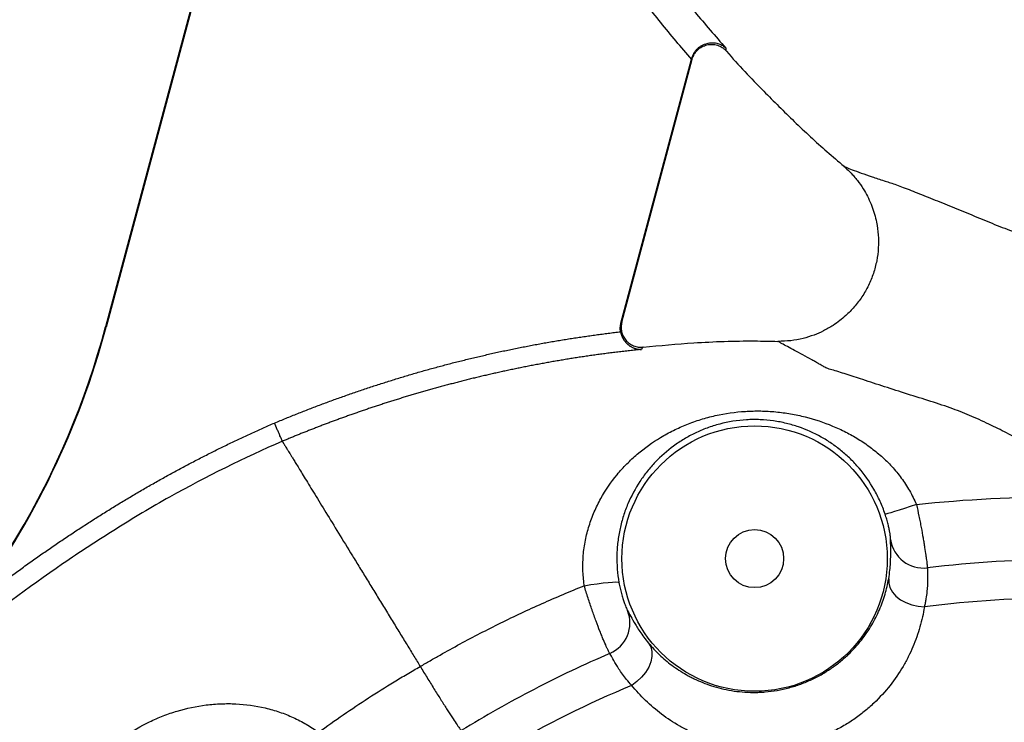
# Model space of a CAD drawing. Header units: millimetres. Extents: x 5255 to 12005, y 4675 to 12925.
# Tile 11 of 15: x 6677 to 8162, y 10179 to 11238. Entities that reach past the tile are written whole.
import ezdxf

# ---------------------------------------------------------------- set-up
doc = ezdxf.new("R2010")
doc.units = ezdxf.units.MM
doc.header["$LTSCALE"] = 5

msp = doc.modelspace()

# ---------------------------------------------------------------- linework, layer by layer
at = {"color": 7, "linetype": 'Continuous', "lineweight": 25}
for p, q in [((7208.1, 12272.4), (6806.8, 10774.9)), ((7190, 12201.5), (6807.7, 10774.7)), ((7583.9, 10780.7), (7690.5, 11178.3)), ((7585.2, 10782.1), (7691.4, 11178.5)), ((6807.7, 10774.7), (6806.8, 10774.9))]:
    msp.add_line(p, q, dxfattribs=at)
at = {"color": 7, "linetype": 'Continuous', "lineweight": 25, "flags": 128}
for points in [[(8029.3, 10507.6), (8020.2, 10504.5), (8011.5, 10501.6), (8003.5, 10499), (7996.4, 10496.8), (7990.6, 10495), (7986.2, 10493.7), (7983.4, 10493), (7982.2, 10492.9)], [(7987.6, 10395.6), (7987.6, 10388.9), (7989.5, 10382.1), (7993.3, 10375.5), (7998.6, 10369.4), (8005.4, 10364), (8013.5, 10359.6), (8022.4, 10356.2), (8031.8, 10354), (8041.4, 10353.1)], [(7528.6, 10385), (7538.4, 10386.7), (7548, 10388.1), (7556.9, 10389.3), (7564.8, 10390.1), (7571.4, 10390.6), (7576.4, 10390.7), (7579.6, 10390.4), (7580.9, 10389.7)], [(7625.5, 10298.6), (7628.8, 10292.7), (7630.6, 10285.9), (7630.6, 10278.3), (7629, 10270.4), (7625.8, 10262.3), (7621.1, 10254.4), (7615.1, 10247.1), (7608, 10240.5), (7600.1, 10234.9)]]:
    msp.add_lwpolyline(points, dxfattribs=at)
at = {"color": 7, "linetype": 'Continuous', "lineweight": 25}
for radius in [200, 43.8]:
    msp.add_circle((7785.4, 10425.9), radius, dxfattribs=at)
for centre, radius, start, end in [((5599.4, 11098.5), 1250, 313.4335, 345), ((5599.4, 11098.5), 1250.9, 323.4906, 345), ((8040, 10461.6), 50, 188.136, 276.8563), ((8254.5, 8675.2), 1691.4, 82.7628, 97.2372), ((7547.6, 10328.9), 49.9, 293.069, 21.924), ((8254.5, 8675.2), 1691.4, 112.7628, 127.2372)]:
    msp.add_arc(centre, radius, start, end, dxfattribs=at)
for points, knots in [([(7238.5, 12212.7), (7249.3, 12166.3), (7261.1, 12120.1), (7287.1, 12028.1), (7301.3, 11982.4), (7347.9, 11846.1), (7384.1, 11757.7), (7446.3, 11629.3), (7468.4, 11587.1), (7515.3, 11504.2), (7540.2, 11463.5), (7573.2, 11413.5), (7579.9, 11403.6), (7593.5, 11383.8), (7600.4, 11374), (7621.3, 11344.6), (7635.6, 11325.3), (7664.9, 11287.2), (7679.9, 11268.4), (7710.5, 11231.3), (7726.2, 11213.1), (7742.2, 11195.1)], [0, 0, 0, 0, 0.125, 0.125, 0.25, 0.25, 0.5, 0.5, 0.625, 0.625, 0.75, 0.75, 0.78125, 0.78125, 0.8125, 0.8125, 0.875, 0.875, 0.9375, 0.9375, 1, 1, 1, 1]), ([(7690.5, 11178.3), (7674.6, 11196.5), (7659.1, 11214.9), (7628.8, 11252.4), (7613.9, 11271.3), (7592.2, 11300.2), (7585, 11309.9), (7570.8, 11329.4), (7563.8, 11339.2), (7543.1, 11368.8), (7529.6, 11388.7), (7490.4, 11449.1), (7465.7, 11490.1), (7419.1, 11573.5), (7397.1, 11615.8), (7355.9, 11701.9), (7336.6, 11745.6), (7309.6, 11812.1), (7300.9, 11834.5), (7284.1, 11879.4), (7276, 11902.1), (7252.8, 11970.5), (7238.6, 12016.4), (7212.6, 12108.6), (7200.7, 12154.9), (7190, 12201.5)], [0, 0, 0, 0, 0.0625, 0.0625, 0.125, 0.125, 0.15625, 0.15625, 0.1875, 0.1875, 0.25, 0.25, 0.375, 0.375, 0.5, 0.5, 0.625, 0.625, 0.6875, 0.6875, 0.75, 0.75, 0.875, 0.875, 1, 1, 1, 1]), ([(7691, 11180.1), (7691.4, 11181.8), (7692, 11183.4), (7693.1, 11185.7), (7693.5, 11186.5), (7694.3, 11188), (7694.8, 11188.7), (7696.2, 11190.8), (7697.2, 11192.1), (7699.5, 11194.5), (7700.7, 11195.6), (7703.2, 11197.5), (7704.5, 11198.4), (7707.1, 11199.9), (7708.4, 11200.5), (7712.4, 11202.1), (7715, 11202.7), (7720.2, 11203.4), (7722.6, 11203.3), (7726.1, 11203), (7727.2, 11202.8), (7729.4, 11202.3), (7730.5, 11202), (7733.6, 11200.9), (7735.6, 11200), (7738.2, 11198.3), (7739.1, 11197.8), (7740.7, 11196.5), (7741.5, 11195.8), (7742.2, 11195.1)], [0, 0, 0, 0, 0.0625, 0.0625, 0.09375, 0.09375, 0.125, 0.125, 0.1875, 0.1875, 0.25, 0.25, 0.3125, 0.3125, 0.375, 0.375, 0.5, 0.5, 0.625, 0.625, 0.6875, 0.6875, 0.75, 0.75, 0.875, 0.875, 0.9375, 0.9375, 1, 1, 1, 1]), ([(7691.4, 11178.5), (7692.2, 11181.2), (7693.2, 11183.6), (7695.2, 11187.1), (7696, 11188.2), (7697.7, 11190.4), (7698.5, 11191.3), (7701.4, 11194.1), (7703.6, 11195.8), (7707.1, 11197.7), (7708.4, 11198.3), (7710.9, 11199.2), (7712.2, 11199.6), (7716.1, 11200.6), (7718.7, 11200.9), (7724.2, 11200.7), (7726.8, 11200.2), (7730.7, 11199), (7731.9, 11198.5), (7734.4, 11197.4), (7735.5, 11196.7), (7737.8, 11195.3), (7738.9, 11194.5), (7740.9, 11192.7), (7741.9, 11191.8), (7742.8, 11190.8)], [0, 0, 0, 0, 0.125, 0.125, 0.1875, 0.1875, 0.25, 0.25, 0.375, 0.375, 0.4375, 0.4375, 0.5, 0.5, 0.625, 0.625, 0.75, 0.75, 0.8125, 0.8125, 0.875, 0.875, 0.9375, 0.9375, 1, 1, 1, 1]), ([(7742.8, 11190.8), (7742.9, 11190.6), (7760.9, 11169.7), (7795, 11134.2), (7845.5, 11083.9), (7886, 11046.2), (7911.7, 11024.4), (7920.3, 11017.1)], [0, 0, 0, 0, 0.002473, 0.332775, 0.593646, 0.863304, 1, 1, 1, 1]), ([(7919.9, 11017), (7924.2, 11013.1), (7932.5, 11005.5), (7942.7, 10993), (7950.8, 10980.9), (7957.2, 10969), (7962.3, 10957.2), (7966.4, 10945.1), (7970, 10930.7), (7972.3, 10913.6), (7972.4, 10894.1), (7969.9, 10874.6), (7964.9, 10855.6), (7957.5, 10837.3), (7947.7, 10820.3), (7936.2, 10805.1), (7924.6, 10793.3), (7913.7, 10784.2), (7902.6, 10776.3), (7889.7, 10768.9), (7874.5, 10762.3), (7858.1, 10757.2), (7839.8, 10753.7), (7827, 10753.4), (7820.4, 10753.2)], [0, 0, 0, 0, 0.047625, 0.092045, 0.132014, 0.166439, 0.202826, 0.236778, 0.271322, 0.323972, 0.377298, 0.430872, 0.484299, 0.537924, 0.591494, 0.644165, 0.694378, 0.726338, 0.760116, 0.806045, 0.848013, 0.895227, 0.946373, 1, 1, 1, 1]), ([(7583.4, 10767.8), (7583.2, 10768.8), (7583, 10769.9), (7582.9, 10772.1), (7582.9, 10773.2), (7583, 10776.4), (7583.4, 10778.6), (7583.9, 10780.7)], [0, 0, 0, 0, 0.25, 0.25, 0.5, 0.5, 1, 1, 1, 1]), ([(7585.2, 10782.1), (7584.6, 10779.8), (7584.3, 10777.4), (7584.2, 10773.8), (7584.2, 10772.6), (7584.5, 10770.1), (7584.7, 10769), (7585.2, 10766.6), (7585.5, 10765.5), (7586.3, 10763.2), (7586.8, 10762.1), (7588.4, 10758.8), (7589.8, 10756.8), (7592.1, 10754), (7592.9, 10753.2), (7594.7, 10751.5), (7595.6, 10750.8), (7597.6, 10749.3), (7598.6, 10748.7), (7600.7, 10747.5), (7601.8, 10747), (7605.2, 10745.6), (7607.5, 10745), (7611.1, 10744.5), (7612.3, 10744.4), (7614.7, 10744.3), (7616, 10744.4), (7617.2, 10744.5)], [0, 0, 0, 0, 0.125, 0.125, 0.1875, 0.1875, 0.25, 0.25, 0.3125, 0.3125, 0.375, 0.375, 0.5, 0.5, 0.5625, 0.5625, 0.625, 0.625, 0.6875, 0.6875, 0.75, 0.75, 0.875, 0.875, 0.9375, 0.9375, 1, 1, 1, 1]), ([(7061.5, 10630.2), (7064.4, 10631.4), (7070.3, 10633.8), (7079, 10637.4), (7087.7, 10641), (7096.5, 10644.5), (7105.3, 10647.9), (7114.1, 10651.4), (7122.9, 10654.7), (7131.7, 10658.1), (7140.5, 10661.3), (7149.3, 10664.6), (7158.1, 10667.8), (7167, 10670.9), (7175.8, 10674), (7184.7, 10677.1), (7193.5, 10680.1), (7202.4, 10683.1), (7211.3, 10686), (7220.2, 10688.9), (7229.1, 10691.7), (7238, 10694.5), (7246.9, 10697.3), (7255.8, 10700), (7264.8, 10702.7), (7273.7, 10705.3), (7282.7, 10707.9), (7291.6, 10710.4), (7300.6, 10712.9), (7309.6, 10715.3), (7318.6, 10717.7), (7327.6, 10720.1), (7336.6, 10722.4), (7345.6, 10724.6), (7354.6, 10726.8), (7363.7, 10729), (7372.7, 10731.1), (7381.8, 10733.2), (7390.9, 10735.3), (7399.9, 10737.3), (7409, 10739.2), (7418.1, 10741.1), (7427.2, 10743), (7436.3, 10744.8), (7445.4, 10746.6), (7454.6, 10748.3), (7463.7, 10750), (7472.9, 10751.6), (7482, 10753.2), (7491.2, 10754.7), (7500.4, 10756.2), (7509.5, 10757.7), (7518.7, 10759.1), (7527.9, 10760.5), (7537.2, 10761.8), (7546.4, 10763.1), (7555.6, 10764.3), (7564.9, 10765.5), (7574.1, 10766.7), (7580.3, 10767.4), (7583.4, 10767.8)], [0, 0, 0, 0, 0.0174789, 0.0349419, 0.0523896, 0.0698222, 0.0872402, 0.1046439, 0.1220338, 0.1394102, 0.1567736, 0.1741244, 0.1914628, 0.2087895, 0.2261046, 0.2434087, 0.2607021, 0.2779853, 0.2952586, 0.3125224, 0.3297772, 0.3470233, 0.3642612, 0.3814913, 0.3987139, 0.4159295, 0.4331384, 0.4503412, 0.4675381, 0.4847297, 0.5019163, 0.5190983, 0.5362761, 0.5534501, 0.5706208, 0.5877886, 0.6049538, 0.6221169, 0.6392783, 0.6564384, 0.6735976, 0.6907564, 0.7079151, 0.7250741, 0.7422338, 0.7593948, 0.7765573, 0.7937218, 0.8108887, 0.8280584, 0.8452313, 0.8624079, 0.8795885, 0.8967735, 0.9139634, 0.9311585, 0.9483594, 0.9655663, 0.9827797, 1, 1, 1, 1]), ([(7583.4, 10767.8), (7583.4, 10767.4), (7583.6, 10766.7), (7583.8, 10765.7), (7584.1, 10764.7), (7584.4, 10763.6), (7584.7, 10762.6), (7585.1, 10761.6), (7585.5, 10760.6), (7586, 10759.6), (7586.5, 10758.6), (7587, 10757.6), (7587.6, 10756.6), (7588.2, 10755.6), (7588.8, 10754.7), (7589.5, 10753.8), (7590.2, 10752.9), (7591, 10752), (7591.8, 10751.1), (7592.6, 10750.3), (7593.4, 10749.5), (7594.3, 10748.7), (7595.3, 10747.9), (7596.3, 10747.1), (7597.6, 10746.2), (7599, 10745.3), (7600.6, 10744.5), (7602.3, 10743.7), (7604.1, 10742.9), (7606, 10742.3), (7608.1, 10741.8), (7610.3, 10741.4), (7612.5, 10741.1), (7614.1, 10741.1), (7614.9, 10741.1)], [0, 0, 0, 0, 0.019468, 0.039118, 0.058973, 0.079057, 0.099392, 0.119999, 0.140897, 0.162107, 0.183646, 0.205532, 0.227781, 0.250409, 0.273431, 0.29686, 0.320711, 0.344994, 0.369723, 0.394908, 0.42056, 0.44669, 0.473306, 0.500419, 0.537563, 0.577519, 0.620304, 0.665929, 0.714407, 0.76575, 0.819969, 0.877076, 0.937082, 1, 1, 1, 1]), ([(7820.5, 10752.7), (7808.9, 10753), (7766.6, 10754), (7698.7, 10751.5), (7642.6, 10746.5), (7617.2, 10744.2)], [0, 0, 0, 0, 0.171167, 0.623383, 1, 1, 1, 1]), ([(7614.9, 10741.1), (7611.9, 10740.8), (7605.9, 10740.2), (7597, 10739.2), (7588.1, 10738.2), (7579.3, 10737.2), (7570.6, 10736.1), (7561.8, 10735), (7553.2, 10733.8), (7544.5, 10732.6), (7536, 10731.4), (7527.4, 10730.2), (7518.9, 10728.9), (7510.5, 10727.6), (7502.1, 10726.2), (7493.8, 10724.8), (7485.5, 10723.4), (7477.2, 10722), (7469, 10720.5), (7460.9, 10719), (7452.8, 10717.4), (7444.7, 10715.9), (7436.7, 10714.3), (7428.7, 10712.7), (7420.8, 10711), (7412.9, 10709.4), (7405.1, 10707.7), (7397.3, 10706), (7389.6, 10704.2), (7381.9, 10702.5), (7374.3, 10700.7), (7366.7, 10698.9), (7359.2, 10697.1), (7351.7, 10695.2), (7344.2, 10693.3), (7336.8, 10691.4), (7329.5, 10689.5), (7322.2, 10687.6), (7314.9, 10685.7), (7307.7, 10683.7), (7300.5, 10681.7), (7293.4, 10679.7), (7286.3, 10677.7), (7279.3, 10675.7), (7272.3, 10673.6), (7265.4, 10671.6), (7258.5, 10669.5), (7251.7, 10667.4), (7244.9, 10665.3), (7238.2, 10663.2), (7231.5, 10661), (7224.8, 10658.9), (7218.2, 10656.7), (7211.7, 10654.6), (7205.1, 10652.4), (7198.7, 10650.2), (7192.3, 10648), (7185.9, 10645.8), (7179.6, 10643.6), (7173.3, 10641.4), (7167, 10639.1), (7160.8, 10636.9), (7154.7, 10634.6), (7148.6, 10632.4), (7142.5, 10630.1), (7136.5, 10627.9), (7130.6, 10625.6), (7124.7, 10623.3), (7118.8, 10621), (7113, 10618.7), (7107.2, 10616.4), (7101.4, 10614.2), (7095.7, 10611.9), (7090.1, 10609.6), (7084.5, 10607.2), (7078.9, 10604.9), (7075.2, 10603.4), (7073.4, 10602.6)], [0, 0, 0, 0, 0.016048, 0.032021, 0.047918, 0.063741, 0.079489, 0.095161, 0.110759, 0.126283, 0.141732, 0.157106, 0.172406, 0.187632, 0.202784, 0.217862, 0.232866, 0.247796, 0.262653, 0.277436, 0.292145, 0.306781, 0.321343, 0.335832, 0.350247, 0.36459, 0.378859, 0.393055, 0.407179, 0.421229, 0.435206, 0.449111, 0.462942, 0.476701, 0.490387, 0.504001, 0.517542, 0.531011, 0.544406, 0.55773, 0.570981, 0.58416, 0.597266, 0.6103, 0.623262, 0.636151, 0.648968, 0.661713, 0.674386, 0.686987, 0.699515, 0.711972, 0.724356, 0.736669, 0.748909, 0.761077, 0.773174, 0.785198, 0.797151, 0.809031, 0.82084, 0.832576, 0.844241, 0.855834, 0.867355, 0.878804, 0.890181, 0.901486, 0.912719, 0.923881, 0.934971, 0.945989, 0.956935, 0.967809, 0.978611, 0.989341, 1, 1, 1, 1]), ([(7617.2, 10744.5), (7616.9, 10744.5), (7616.6, 10744.2), (7615.8, 10743.1), (7615.4, 10742.2), (7614.9, 10741.1)], [0, 0, 0, 0, 0.5, 0.5, 1, 1, 1, 1]), ([(7528.6, 10385), (7526.3, 10400.3), (7525.9, 10415.5), (7527.4, 10434.5), (7527.9, 10438.3), (7528.9, 10445.9), (7529.6, 10449.7), (7531.8, 10460.9), (7533.7, 10468.2), (7538.2, 10482.5), (7540.8, 10489.5), (7546.6, 10503.1), (7549.9, 10509.8), (7560.6, 10529.2), (7568.9, 10541.1), (7580.4, 10555.1), (7582.8, 10557.9), (7587.7, 10563.2), (7590.2, 10565.9), (7597.8, 10573.6), (7603.1, 10578.5), (7619.5, 10592.5), (7631.2, 10600.9), (7646.8, 10610.3), (7650, 10612.1), (7656.4, 10615.7), (7659.7, 10617.4), (7669.6, 10622.3), (7676.3, 10625.3), (7690.1, 10630.8), (7697.1, 10633.3), (7707.9, 10636.6), (7711.5, 10637.6), (7718.8, 10639.6), (7722.5, 10640.5), (7741.1, 10644.7), (7756.2, 10646.8), (7775.4, 10648), (7779.3, 10648.2), (7787, 10648.4), (7790.8, 10648.4), (7802.3, 10648.2), (7809.9, 10647.8), (7824.9, 10646.3), (7832.4, 10645.3), (7847.2, 10642.8), (7854.5, 10641.2), (7875.9, 10635.9), (7889.7, 10631.3), (7909.8, 10622.9), (7916.4, 10619.9), (7929.3, 10613.3), (7935.5, 10609.8), (7947.8, 10602.2), (7953.8, 10598.2), (7965.4, 10589.5), (7971.1, 10584.9), (7982.1, 10575.1), (7987.4, 10570), (7997.4, 10559.1), (8002.1, 10553.4), (8008.9, 10544.3), (8011, 10541.2), (8015.2, 10534.9), (8017.2, 10531.6), (8022.9, 10521.6), (8026.3, 10514.7), (8029.3, 10507.6)], [0, 0, 0, 0, 0.0625, 0.0625, 0.078125, 0.078125, 0.09375, 0.09375, 0.125, 0.125, 0.15625, 0.15625, 0.1875, 0.1875, 0.25, 0.25, 0.265625, 0.265625, 0.28125, 0.28125, 0.3125, 0.3125, 0.375, 0.375, 0.390625, 0.390625, 0.40625, 0.40625, 0.4375, 0.4375, 0.46875, 0.46875, 0.484375, 0.484375, 0.5, 0.5, 0.5625, 0.5625, 0.578125, 0.578125, 0.59375, 0.59375, 0.625, 0.625, 0.65625, 0.65625, 0.6875, 0.6875, 0.75, 0.75, 0.78125, 0.78125, 0.8125, 0.8125, 0.84375, 0.84375, 0.875, 0.875, 0.90625, 0.90625, 0.9375, 0.9375, 0.953125, 0.953125, 0.96875, 0.96875, 1, 1, 1, 1]), ([(6604.8, 10354.2), (6607.7, 10356.4), (6613.3, 10360.8), (6621.7, 10367.4), (6630.2, 10373.9), (6638.7, 10380.3), (6647.2, 10386.7), (6655.6, 10393), (6664.1, 10399.3), (6672.6, 10405.5), (6681.1, 10411.7), (6689.6, 10417.8), (6698.2, 10423.9), (6706.7, 10429.9), (6715.2, 10435.8), (6723.7, 10441.7), (6732.3, 10447.6), (6740.8, 10453.4), (6749.4, 10459.1), (6757.9, 10464.8), (6766.5, 10470.4), (6775.1, 10476), (6783.7, 10481.5), (6792.2, 10487), (6800.8, 10492.4), (6809.4, 10497.8), (6818, 10503.1), (6826.6, 10508.4), (6835.3, 10513.6), (6843.9, 10518.7), (6852.5, 10523.8), (6861.2, 10528.9), (6869.8, 10533.9), (6878.4, 10538.8), (6887.1, 10543.7), (6895.8, 10548.5), (6904.4, 10553.3), (6913.1, 10558), (6921.8, 10562.7), (6930.5, 10567.3), (6939.2, 10571.9), (6947.9, 10576.4), (6956.6, 10580.9), (6965.3, 10585.3), (6974, 10589.6), (6982.7, 10593.9), (6991.4, 10598.1), (7000.2, 10602.3), (7008.9, 10606.5), (7017.7, 10610.6), (7026.4, 10614.6), (7035.2, 10618.6), (7044, 10622.5), (7052.7, 10626.4), (7058.6, 10628.9), (7061.5, 10630.2)], [0, 0, 0, 0, 0.02004, 0.040028, 0.059965, 0.07985, 0.099685, 0.119468, 0.139202, 0.158886, 0.17852, 0.198106, 0.217643, 0.237131, 0.256572, 0.275966, 0.295312, 0.314612, 0.333866, 0.353074, 0.372237, 0.391355, 0.410428, 0.429457, 0.448443, 0.467386, 0.486285, 0.505143, 0.523959, 0.542733, 0.561466, 0.580159, 0.598812, 0.617425, 0.635999, 0.654534, 0.673032, 0.691491, 0.709913, 0.728299, 0.746648, 0.764961, 0.783239, 0.801483, 0.819691, 0.837866, 0.856008, 0.874117, 0.892193, 0.910238, 0.928251, 0.946233, 0.964185, 0.982107, 1, 1, 1, 1]), ([(7073.4, 10602.6), (7073.3, 10602.7), (7073.1, 10603.4), (7072.1, 10605.5), (7071.8, 10606.4), (7070.9, 10608.5), (7070.4, 10609.7), (7069.2, 10612.4), (7068.6, 10613.8), (7067.2, 10616.9), (7066.5, 10618.5), (7064.4, 10623.5), (7062.9, 10627), (7061.5, 10630.2)], [0, 0, 0, 0, 0.25, 0.25, 0.375, 0.375, 0.5, 0.5, 0.625, 0.625, 0.75, 0.75, 1, 1, 1, 1]), ([(7982.2, 10492.9), (7980, 10499.5), (7977.5, 10505.9), (7973.2, 10515.2), (7971.7, 10518.3), (7968.6, 10524.4), (7967, 10527.4), (7958.7, 10541.8), (7951.2, 10552.4), (7940.8, 10564.6), (7938.7, 10567), (7934.4, 10571.6), (7932.2, 10573.9), (7925.5, 10580.4), (7920.9, 10584.5), (7911.3, 10592.3), (7906.4, 10596), (7898.8, 10601.2), (7896.3, 10602.8), (7891.1, 10606.1), (7888.4, 10607.6), (7874.9, 10615.2), (7863.7, 10620.2), (7845.8, 10626.3), (7839.7, 10628.1), (7830.2, 10630.4), (7827, 10631.1), (7820.5, 10632.4), (7817.2, 10632.9), (7807.3, 10634.3), (7800.7, 10634.9), (7790.5, 10635.4), (7787.1, 10635.4), (7780.2, 10635.4), (7776.7, 10635.3), (7759.4, 10634.3), (7745.9, 10632.1), (7729.6, 10627.8), (7726.3, 10626.9), (7719.9, 10624.8), (7716.8, 10623.8), (7707.5, 10620.3), (7701.6, 10617.8), (7690.1, 10612.2), (7684.5, 10609.2), (7676.4, 10604.3), (7673.7, 10602.6), (7668.4, 10599.2), (7665.9, 10597.4), (7653.3, 10588.2), (7644.1, 10580.1), (7631.4, 10566.7), (7627.3, 10562), (7621.5, 10554.7), (7619.6, 10552.2), (7615.9, 10547.2), (7614.2, 10544.6), (7605.6, 10531.6), (7599.6, 10520.5), (7593.2, 10505.6), (7592, 10502.5), (7589.7, 10496.4), (7588.7, 10493.3), (7585.7, 10483.9), (7584, 10477.6), (7581.1, 10464.5), (7580, 10457.9), (7578.8, 10447.7), (7578.5, 10444.3), (7578, 10437.5), (7577.8, 10434.1), (7577.5, 10417), (7578.5, 10403.3), (7580.9, 10389.7)], [0, 0, 0, 0, 0.03125, 0.03125, 0.046875, 0.046875, 0.0625, 0.0625, 0.125, 0.125, 0.140625, 0.140625, 0.15625, 0.15625, 0.1875, 0.1875, 0.21875, 0.21875, 0.234375, 0.234375, 0.25, 0.25, 0.3125, 0.3125, 0.34375, 0.34375, 0.359375, 0.359375, 0.375, 0.375, 0.40625, 0.40625, 0.421875, 0.421875, 0.4375, 0.4375, 0.5, 0.5, 0.515625, 0.515625, 0.53125, 0.53125, 0.5625, 0.5625, 0.59375, 0.59375, 0.609375, 0.609375, 0.625, 0.625, 0.6875, 0.6875, 0.71875, 0.71875, 0.734375, 0.734375, 0.75, 0.75, 0.8125, 0.8125, 0.828125, 0.828125, 0.84375, 0.84375, 0.875, 0.875, 0.90625, 0.90625, 0.921875, 0.921875, 0.9375, 0.9375, 1, 1, 1, 1]), ([(7073.4, 10602.6), (7015.5, 10577.7), (6944.6, 10542.6), (6875.9, 10503), (6848.6, 10486.7), (6835.1, 10478.4), (6794.7, 10453.1), (6662.2, 10366.2), (6539.8, 10266.5), (6449.2, 10179.6)], [0, 0, 0, 0, 0.25, 0.3125, 0.3125, 0.375, 0.375, 0.5, 1, 1, 1, 1]), ([(7073.4, 10602.6), (7073.4, 10602.6), (7073.6, 10602.3), (7073.9, 10601.7), (7074.4, 10601), (7074.8, 10600.3), (7075.3, 10599.5), (7075.8, 10598.6), (7076.5, 10597.6), (7077.2, 10596.4), (7078.2, 10594.8), (7079, 10593.4), (7079.6, 10592.5)], [0.55214339, 0.55214339, 0.55214339, 0.55214339, 0.55569015, 0.57490013, 0.58450513, 0.59411012, 0.60371511, 0.6133201, 0.62292509, 0.63253009, 0.64213508, 0.65174007, 0.65174007, 0.65174007, 0.65174007]), ([(7079.6, 10592.5), (7079.7, 10592.3), (7079.9, 10591.9), (7080.5, 10591), (7081.4, 10589.6), (7082.7, 10587.4), (7084.5, 10584.6), (7086.7, 10581), (7089.4, 10576.5), (7092.8, 10570.9), (7097, 10564.2), (7101.9, 10556.1), (7107.8, 10546.5), (7114.6, 10535.4), (7124.7, 10518.9), (7138.8, 10495.8), (7157.9, 10464.7), (7175.3, 10436.3), (7189.9, 10412.5), (7201.2, 10394.1), (7212.7, 10375.3), (7224.4, 10356.3), (7236.1, 10337.2), (7247.6, 10318.3), (7258.7, 10300.2), (7269.4, 10282.8), (7276.8, 10270.8), (7280.6, 10264.4), (7281.3, 10263.3)], [0.65174007, 0.65174007, 0.65174007, 0.65174007, 0.65347593, 0.65521179, 0.6586835, 0.66215522, 0.66562694, 0.66909865, 0.67257037, 0.67604208, 0.6795138, 0.68298552, 0.68645723, 0.68992895, 0.69340066, 0.7003441, 0.70728753, 0.71423096, 0.71770268, 0.72117439, 0.72464611, 0.72811782, 0.73158954, 0.73506126, 0.73853297, 0.74200469, 0.7454764, 0.74619509, 0.74619509, 0.74619509, 0.74619509]), ([(8029.3, 10507.6), (8103.9, 10515.4), (8178.9, 10519.1), (8273.2, 10518.8), (8292.1, 10518.5), (8330, 10517.4), (8348.9, 10516.6), (8405.7, 10513.5), (8443.4, 10510.5), (8481, 10506.5)], [0, 0, 0, 0, 0.5, 0.5, 0.625, 0.625, 0.75, 0.75, 1, 1, 1, 1]), ([(8029.3, 10507.6), (8030.7, 10501.6), (8032, 10495.7), (8033.8, 10487), (8034.4, 10484.1), (8035.5, 10478.4), (8036.1, 10475.6), (8037.6, 10467.3), (8038.6, 10462), (8039.9, 10454.5), (8040.3, 10452), (8041.1, 10447.3), (8041.4, 10445), (8042.5, 10438.4), (8043.1, 10434.5), (8043.8, 10429.1), (8044, 10427.4), (8044.5, 10424.3), (8044.7, 10422.9), (8045.2, 10418.9), (8045.4, 10416.8), (8045.7, 10414.4), (8045.8, 10413.7), (8045.9, 10412.6), (8046, 10412.2), (8046, 10412)], [0, 0, 0, 0, 0.125, 0.125, 0.1875, 0.1875, 0.25, 0.25, 0.375, 0.375, 0.4375, 0.4375, 0.5, 0.5, 0.625, 0.625, 0.6875, 0.6875, 0.75, 0.75, 0.875, 0.875, 0.9375, 0.9375, 1, 1, 1, 1]), ([(7990.5, 10454.5), (7990.6, 10454.7), (7990.6, 10455.1), (7990.5, 10456.2), (7990.4, 10457), (7990.3, 10458.4), (7990.2, 10458.9), (7990.1, 10460), (7990, 10460.6), (7989.7, 10462.5), (7989.5, 10464), (7989.1, 10466.5), (7988.9, 10467.4), (7988.6, 10469.2), (7988.4, 10470.2), (7987.7, 10473.2), (7987.3, 10475.4), (7986.4, 10478.9), (7986.1, 10480.1), (7985.4, 10482.6), (7985.1, 10483.8), (7984.3, 10486.4), (7983.9, 10487.6), (7983.1, 10490.2), (7982.7, 10491.6), (7982.2, 10492.9)], [0, 0, 0, 0, 0.125, 0.125, 0.25, 0.25, 0.3125, 0.3125, 0.375, 0.375, 0.5, 0.5, 0.5625, 0.5625, 0.625, 0.625, 0.75, 0.75, 0.8125, 0.8125, 0.875, 0.875, 0.9375, 0.9375, 1, 1, 1, 1]), ([(7987.6, 10395.6), (7989.1, 10404.6), (7989.9, 10412.5), (7990.7, 10426.2), (7990.8, 10432), (7990.8, 10438.2), (7990.8, 10439.3), (7990.7, 10441.5), (7990.7, 10442.6), (7990.6, 10445.5), (7990.6, 10447.2), (7990.5, 10451.6), (7990.4, 10453.5), (7990.5, 10454.5)], [0, 0, 0, 0, 0.25, 0.25, 0.5, 0.5, 0.5625, 0.5625, 0.625, 0.625, 0.75, 0.75, 1, 1, 1, 1]), ([(8463.1, 10411.6), (8428.4, 10415.9), (8393.5, 10419.1), (8349.8, 10421.8), (8341, 10422.2), (8323.5, 10423), (8314.8, 10423.4), (8288.5, 10424.2), (8271, 10424.4), (8183.9, 10424.4), (8114.7, 10420.3), (8046, 10412)], [0, 0, 0, 0, 0.25, 0.25, 0.3125, 0.3125, 0.375, 0.375, 0.5, 0.5, 1, 1, 1, 1]), ([(8046, 10412), (8045.9, 10410.9), (8045.9, 10408.9), (8046.1, 10404.3), (8046.1, 10402.6), (8046.2, 10399.6), (8046.2, 10398.5), (8046.2, 10396.2), (8046.2, 10395), (8046.1, 10388.7), (8045.9, 10382.8), (8044.9, 10372.7), (8044.4, 10369), (8043.5, 10363.3), (8043.1, 10361.3), (8042.4, 10357.3), (8041.9, 10355.2), (8041.4, 10353.1)], [0, 0, 0, 0, 0.25, 0.25, 0.375, 0.375, 0.4375, 0.4375, 0.5, 0.5, 0.75, 0.75, 0.875, 0.875, 0.9375, 0.9375, 1, 1, 1, 1]), ([(7625.5, 10298.6), (7630.6, 10292.5), (7636.1, 10286.6), (7647.8, 10275.5), (7654.1, 10270.2), (7667.5, 10260.1), (7674.7, 10255.4), (7684.4, 10249.9), (7686.3, 10248.9), (7690.3, 10246.8), (7692.4, 10245.7), (7698.6, 10242.8), (7702.8, 10240.9), (7715.9, 10235.6), (7725.2, 10232.6), (7740, 10229), (7745.1, 10227.9), (7755.7, 10226.1), (7761.1, 10225.5), (7772.2, 10224.5), (7777.9, 10224.3), (7786.6, 10224.3), (7789.5, 10224.3), (7795.4, 10224.6), (7798.4, 10224.7), (7813.4, 10226), (7825.4, 10228), (7840.5, 10232.1), (7843.5, 10233), (7849.4, 10234.8), (7852.3, 10235.8), (7860.9, 10239), (7866.5, 10241.3), (7874.6, 10245.1), (7877.3, 10246.5), (7882.6, 10249.2), (7885.2, 10250.6), (7892.7, 10255), (7897.5, 10258), (7906.5, 10264.4), (7910.8, 10267.6), (7917, 10272.7), (7919, 10274.4), (7923, 10277.9), (7924.9, 10279.6), (7934.1, 10288.5), (7940.7, 10295.7), (7949.4, 10306.8), (7952.1, 10310.6), (7957.3, 10318.1), (7959.7, 10322), (7966.5, 10333.5), (7970.4, 10341.2), (7977, 10356.6), (7979.8, 10364.4), (7984.4, 10380), (7986.2, 10387.8), (7987.6, 10395.6)], [0, 0, 0, 0, 0.0625, 0.0625, 0.125, 0.125, 0.1875, 0.1875, 0.203125, 0.203125, 0.21875, 0.21875, 0.25, 0.25, 0.3125, 0.3125, 0.34375, 0.34375, 0.375, 0.375, 0.40625, 0.40625, 0.421875, 0.421875, 0.4375, 0.4375, 0.5, 0.5, 0.515625, 0.515625, 0.53125, 0.53125, 0.5625, 0.5625, 0.578125, 0.578125, 0.59375, 0.59375, 0.625, 0.625, 0.65625, 0.65625, 0.671875, 0.671875, 0.6875, 0.6875, 0.75, 0.75, 0.78125, 0.78125, 0.8125, 0.8125, 0.875, 0.875, 0.9375, 0.9375, 1, 1, 1, 1]), ([(7281.3, 10263.3), (7283.8, 10264.8), (7286.3, 10266.3), (7291.2, 10269.2), (7298.7, 10273.5), (7316.2, 10283.5), (7331.2, 10291.8), (7361.6, 10308.2), (7382, 10318.7), (7423.2, 10339), (7444, 10348.8), (7486, 10367.5), (7507.2, 10376.5), (7528.6, 10385)], [0, 0, 0, 0, 0.03125, 0.03125, 0.0625, 0.125, 0.25, 0.25, 0.5, 0.5, 0.75, 0.75, 1, 1, 1, 1]), ([(7567.2, 10282.9), (7566.7, 10283.6), (7566.1, 10284.8), (7564.7, 10287.5), (7564.2, 10288.6), (7563.1, 10290.9), (7562.5, 10292.2), (7560.6, 10296.5), (7559.1, 10299.9), (7556.6, 10305.6), (7555.8, 10307.7), (7554, 10312), (7553.1, 10314.2), (7550.3, 10321.2), (7548.4, 10326.2), (7545.4, 10334.3), (7544.3, 10337.1), (7542.3, 10342.7), (7541.3, 10345.5), (7539.3, 10351.4), (7538.3, 10354.3), (7536.3, 10360.3), (7535.3, 10363.4), (7532.3, 10372.6), (7530.4, 10378.8), (7528.6, 10385)], [0, 0, 0, 0, 0.125, 0.125, 0.1875, 0.1875, 0.25, 0.25, 0.375, 0.375, 0.4375, 0.4375, 0.5, 0.5, 0.625, 0.625, 0.6875, 0.6875, 0.75, 0.75, 0.8125, 0.8125, 0.875, 0.875, 1, 1, 1, 1]), ([(7580.9, 10389.7), (7581.4, 10386.9), (7582, 10384), (7583.2, 10378.4), (7583.9, 10375.7), (7584.9, 10371.8), (7585.3, 10370.6), (7586, 10368.2), (7586.4, 10367), (7587.4, 10363.6), (7588.1, 10361.6), (7589.1, 10358.9), (7589.4, 10358), (7590, 10356.4), (7590.3, 10355.6), (7591.2, 10353.5), (7591.7, 10352.3), (7592.5, 10350.2), (7592.9, 10349.4), (7593.5, 10348.2), (7593.8, 10347.7), (7593.9, 10347.5)], [0, 0, 0, 0, 0.125, 0.125, 0.25, 0.25, 0.3125, 0.3125, 0.375, 0.375, 0.5, 0.5, 0.5625, 0.5625, 0.625, 0.625, 0.75, 0.75, 0.875, 0.875, 1, 1, 1, 1]), ([(8041.4, 10353.1), (8039.8, 10343), (8037.6, 10332.9), (8031.8, 10312.8), (8028.3, 10302.8), (8022, 10288), (8019.7, 10283), (8014.7, 10273.2), (8012.1, 10268.3), (8003.5, 10253.7), (7997, 10244.1), (7982.4, 10225.6), (7974.3, 10216.7), (7960.5, 10203.6), (7955.8, 10199.4), (7945.7, 10191.3), (7940.5, 10187.4), (7929.6, 10179.9), (7923.9, 10176.3), (7914.9, 10171.2), (7911.9, 10169.5), (7905.7, 10166.3), (7902.6, 10164.8), (7893.1, 10160.4), (7886.6, 10157.7), (7876.6, 10154.1), (7873.3, 10152.9), (7866.5, 10150.8), (7863, 10149.8), (7845.6, 10145.1), (7831.7, 10142.7), (7814.3, 10141.2), (7810.8, 10140.9), (7803.8, 10140.6), (7800.4, 10140.5), (7790.1, 10140.5), (7783.3, 10140.8), (7770.1, 10141.8), (7763.6, 10142.6), (7754, 10144.2), (7750.8, 10144.7), (7744.5, 10146), (7741.4, 10146.7), (7726.2, 10150.3), (7714.7, 10154.1), (7698.3, 10160.6), (7693, 10163), (7682.6, 10168), (7677.5, 10170.7), (7662.8, 10179), (7653.7, 10185), (7636.6, 10197.9), (7628.6, 10204.8), (7613.6, 10219.3), (7606.6, 10226.9), (7600.1, 10234.9)], [0, 0, 0, 0, 0.0625, 0.0625, 0.125, 0.125, 0.15625, 0.15625, 0.1875, 0.1875, 0.25, 0.25, 0.3125, 0.3125, 0.34375, 0.34375, 0.375, 0.375, 0.40625, 0.40625, 0.421875, 0.421875, 0.4375, 0.4375, 0.46875, 0.46875, 0.484375, 0.484375, 0.5, 0.5, 0.5625, 0.5625, 0.578125, 0.578125, 0.59375, 0.59375, 0.625, 0.625, 0.65625, 0.65625, 0.671875, 0.671875, 0.6875, 0.6875, 0.75, 0.75, 0.78125, 0.78125, 0.8125, 0.8125, 0.875, 0.875, 0.9375, 0.9375, 1, 1, 1, 1]), ([(7603.8, 10329.8), (7606.2, 10325.7), (7609.1, 10321), (7616.1, 10310.6), (7620.4, 10304.8), (7625.5, 10298.6)], [0, 0, 0, 0, 0.5, 0.5, 1, 1, 1, 1]), ([(7567.2, 10282.9), (7547.8, 10274.6), (7528.6, 10265.9), (7490.6, 10247.9), (7471.7, 10238.5), (7415.7, 10209.5), (7379.1, 10188.8), (7343.2, 10166.7)], [0, 0, 0, 0, 0.25, 0.25, 0.5, 0.5, 1, 1, 1, 1]), ([(7600.1, 10234.9), (7594.5, 10240.9), (7589.9, 10246.6), (7584.1, 10254.5), (7582.4, 10257.1), (7580, 10260.7), (7579.2, 10261.9), (7577.8, 10264.2), (7577.1, 10265.3), (7573.9, 10270.6), (7572, 10274.1), (7569, 10279.7), (7567.9, 10281.7), (7567.2, 10282.9)], [0, 0, 0, 0, 0.25, 0.25, 0.375, 0.375, 0.4375, 0.4375, 0.5, 0.5, 0.75, 0.75, 1, 1, 1, 1]), ([(7128, 10164.1), (7152.6, 10182.1), (7177.7, 10199.3), (7216, 10224.1), (7228.9, 10232.2), (7248.4, 10244.1), (7258.2, 10250), (7268.1, 10255.7), (7274.7, 10259.5), (7278, 10261.5), (7281.3, 10263.3)], [0, 0, 0, 0, 0.5, 0.5, 0.75, 0.75, 0.875, 0.9375, 0.9375, 1, 1, 1, 1]), ([(7281.3, 10263.3), (7284.7, 10257.8), (7288.2, 10252.1), (7295.1, 10240.9), (7298.6, 10235.3), (7305.4, 10224.4), (7308.7, 10219.1), (7315.1, 10209), (7318.1, 10204.2), (7323.9, 10195.2), (7326.5, 10191.1), (7331.4, 10183.7), (7333.6, 10180.3), (7337.4, 10174.7), (7339, 10172.3), (7341.6, 10168.7), (7342.6, 10167.4), (7343.2, 10166.7)], [0, 0, 0, 0, 0.125, 0.125, 0.25, 0.25, 0.375, 0.375, 0.5, 0.5, 0.625, 0.625, 0.75, 0.75, 0.875, 0.875, 1, 1, 1, 1]), ([(6759.2, 9805.3), (6750.5, 9816.9), (6743, 9829.4), (6733.8, 9849.4), (6731, 9856.2), (6726.2, 9870.4), (6724.1, 9877.6), (6719, 9899.4), (6717.1, 9914.1), (6716.4, 9932.9), (6716.4, 9936.7), (6716.4, 9944.2), (6716.6, 9947.9), (6717.2, 9959), (6717.9, 9966.4), (6720.1, 9981.1), (6721.5, 9988.4), (6724.9, 10002.9), (6727, 10010.1), (6734, 10031.3), (6739.8, 10044.9), (6750.1, 10064.5), (6753.8, 10070.9), (6759.8, 10080.4), (6761.9, 10083.5), (6766.2, 10089.6), (6768.3, 10092.7), (6779.5, 10107.5), (6789.3, 10118.6), (6805.4, 10134.1), (6811, 10139), (6822.6, 10148.6), (6828.6, 10153.1), (6846.9, 10165.9), (6859.7, 10173.4), (6876.5, 10181.6), (6879.9, 10183.1), (6886.8, 10186.1), (6890.3, 10187.6), (6900.8, 10191.6), (6907.8, 10194.1), (6929.2, 10200.4), (6943.8, 10203.5), (6966, 10206.3), (6973.6, 10206.9), (6988.5, 10207.4), (6995.9, 10207.4), (7018.2, 10206.3), (7032.9, 10204.3), (7051.2, 10199.9), (7054.9, 10199), (7062.1, 10196.9), (7065.6, 10195.8), (7076.2, 10192.2), (7083.1, 10189.5), (7096.5, 10183.4), (7103.1, 10180), (7112.6, 10174.4), (7115.8, 10172.5), (7122, 10168.4), (7125.1, 10166.3), (7128, 10164.1)], [0, 0, 0, 0, 0.0625, 0.0625, 0.09375, 0.09375, 0.125, 0.125, 0.1875, 0.1875, 0.203125, 0.203125, 0.21875, 0.21875, 0.25, 0.25, 0.28125, 0.28125, 0.3125, 0.3125, 0.375, 0.375, 0.40625, 0.40625, 0.421875, 0.421875, 0.4375, 0.4375, 0.5, 0.5, 0.53125, 0.53125, 0.5625, 0.5625, 0.625, 0.625, 0.640625, 0.640625, 0.65625, 0.65625, 0.6875, 0.6875, 0.75, 0.75, 0.78125, 0.78125, 0.8125, 0.8125, 0.875, 0.875, 0.890625, 0.890625, 0.90625, 0.90625, 0.9375, 0.9375, 0.96875, 0.96875, 0.984375, 0.984375, 1, 1, 1, 1])]:
    msp.add_open_spline(points, degree=3, knots=knots, dxfattribs=at)
for points in [[(7742.2, 11195.1), (7742.1, 11192.7), (7742.3, 11191.3), (7742.8, 11190.8)], [(7691, 11180.1), (7690.8, 11179.5), (7690.6, 11178.9), (7690.5, 11178.3)], [(7691.4, 11178.5), (7691.2, 11178.8), (7691.1, 11179.3), (7691, 11180.1)], [(7583.9, 10780.7), (7584.5, 10781.6), (7584.9, 10782.1), (7585.2, 10782.1)]]:
    msp.add_open_spline(points, degree=3, dxfattribs=at)
at = {"color": 8, "linetype": 'Continuous', "lineweight": 25}
for points, knots in [([(7920.1, 11016.9), (7920.1, 11017), (7919.4, 11017.2), (7922.9, 11015.8), (7931.8, 11012.2), (7945.4, 11007.1), (7961.9, 11001.3), (7976.5, 10996.7), (7987.8, 10993.1), (7996.7, 10990), (8006.7, 10986.4), (8021.9, 10980.5), (8043.4, 10972), (8071.7, 10960.6), (8101.4, 10948.5), (8131.8, 10936), (8161.7, 10923.6), (8189.6, 10913.8), (8215.3, 10906.2), (8241.5, 10899.7), (8268.5, 10894.1), (8296.8, 10888.6), (8317.9, 10884.4), (8332.1, 10881.4), (8339.7, 10879.7), (8347.2, 10878), (8355, 10876.1), (8366.4, 10873.2), (8380.5, 10866.4), (8397.4, 10859.7), (8416.4, 10851.8), (8436.6, 10842.2), (8457.6, 10832.7), (8479.8, 10822.7), (8503.1, 10812.3), (8527.4, 10801.4), (8548.7, 10792), (8567.9, 10783.5), (8586.4, 10775.1), (8605.1, 10766.1), (8628.9, 10754.4), (8657.2, 10741.3), (8688.9, 10727), (8709.3, 10717.8), (8719.2, 10713.3)], [0, 0, 0, 0, 0.006953, 0.059038, 0.110567, 0.161011, 0.210133, 0.25753, 0.275635, 0.291733, 0.308064, 0.324529, 0.357581, 0.390336, 0.422422, 0.453837, 0.484205, 0.511935, 0.537237, 0.56053, 0.589117, 0.615636, 0.640752, 0.647625, 0.654455, 0.66126, 0.668053, 0.67539, 0.691857, 0.706663, 0.721138, 0.743499, 0.762317, 0.778626, 0.804021, 0.826005, 0.844952, 0.861824, 0.878155, 0.895469, 0.913467, 0.944286, 0.972815, 1, 1, 1, 1]), ([(8488.7, 10522), (8480.4, 10523.7), (8463, 10527.3), (8435.2, 10533.1), (8408.2, 10538.8), (8381.6, 10544.5), (8356.2, 10549.9), (8336.5, 10554.1), (8323.5, 10556.9), (8317.3, 10558.2), (8310.9, 10559.5), (8299.2, 10561.9), (8281.8, 10566.4), (8264, 10571.1), (8252, 10573.7), (8247.2, 10575.8), (8243.7, 10577.1), (8233.4, 10581.4), (8216.3, 10589.2), (8192.4, 10601.1), (8167.8, 10613.9), (8141.4, 10627.4), (8113.5, 10640.3), (8083.2, 10652.4), (8050.4, 10663.1), (8015.5, 10673.8), (7981.1, 10685), (7950.1, 10695.1), (7923.2, 10703.8), (7905.9, 10709.4), (7892.8, 10712.9), (7888.7, 10715.7), (7883, 10719), (7877.4, 10722.2), (7869, 10726.9), (7858, 10733), (7845.4, 10739.8), (7834.5, 10745.6), (7826.3, 10750), (7821.2, 10752.8), (7820.8, 10753), (7820.6, 10753.2)], [0, 0, 0, 0, 0.025021, 0.05244, 0.083516, 0.106497, 0.132715, 0.159942, 0.165919, 0.172145, 0.178636, 0.184989, 0.207602, 0.2314, 0.239794, 0.243477, 0.247154, 0.250825, 0.276844, 0.303584, 0.331637, 0.362018, 0.396045, 0.428422, 0.465234, 0.504748, 0.544771, 0.585154, 0.61839, 0.650181, 0.662337, 0.679213, 0.696953, 0.714545, 0.732171, 0.776642, 0.821588, 0.866945, 0.912599, 0.957926, 1, 1, 1, 1]), ([(7593.9, 10347.5), (7594.7, 10346.3), (7595.8, 10344.2), (7599, 10338.3), (7601, 10334.5), (7603.8, 10329.8)], [0, 0, 0, 0, 0.5, 0.5, 1, 1, 1, 1])]:
    msp.add_open_spline(points, degree=3, knots=knots, dxfattribs=at)

doc.saveas('drawing.dxf')
